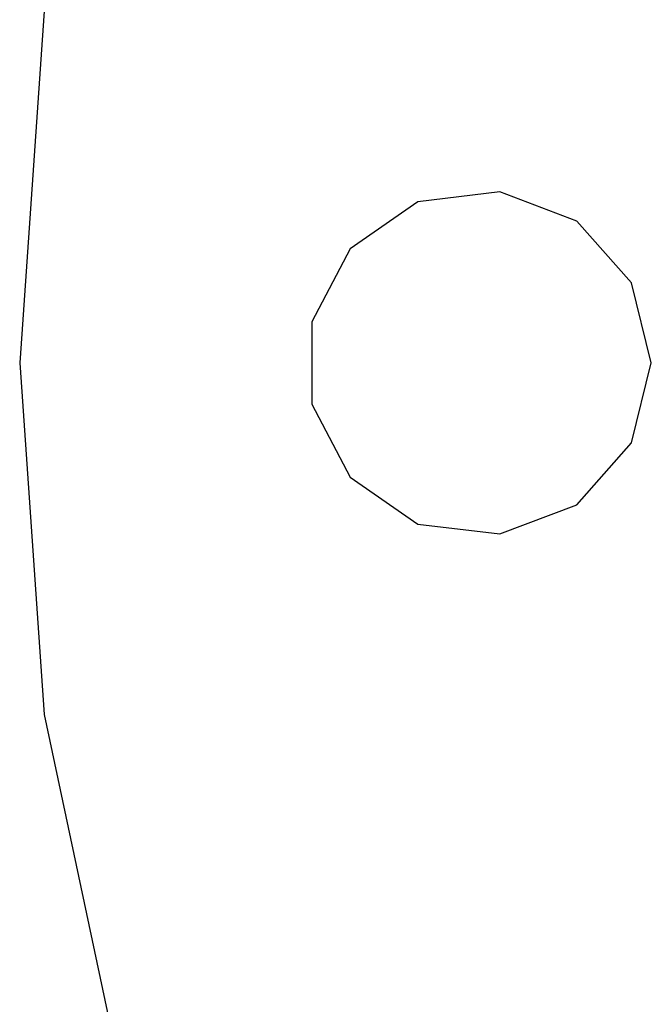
# Model space of a CAD drawing. Extents: x -3.7 to 7.5, y -5.6 to 5.6.
# Tile 7 of 15: x -2.5 to -1.4, y -1.1 to 0.6. Entities that reach past the tile are written whole.
import ezdxf

# ---------------------------------------------------------------- set-up
doc = ezdxf.new("R2010")
doc.units = 0
doc.header["$LTSCALE"] = 2.54
doc.layers.get('0').update_dxf_attribs({"color": 13, "linetype": 'CONTINUOUS'})

# ---------------------------------------------------------------- blocks, each defined once
blk = doc.blocks.new('Z_O_ENIE_LID_ROUND_LED_15W')
at = {"color": 0}
for p, q in [((1.2988, 0.6124, 2.138), (1.256, 0, 2.138)), ((1.2988, 0.6124, 0.038), (1.256, 0, 0.038)), ((1.2988, 0.6124, 2.138), (1.256, 0, 2.138)), ((1.2988, 0.6124, 0.038), (1.256, 0, 0.038)), ((2.0922, 0.2978, 0.038), (1.9496, 0.2805, 0.038)), ((2.0922, 0.2978, 0.038), (1.9496, 0.2805, 0.038)), ((2.0922, 0.2978, 0.338), (1.9496, 0.2805, 0.338)), ((2.0922, 0.2978, 0.338), (1.9496, 0.2805, 0.338)), ((2.2264, 0.2469, 0.038), (2.0922, 0.2978, 0.038)), ((2.0922, 0.2978, 0.038), (2.0922, 0.2978, 0.338)), ((2.0922, 0.2978, 0.038), (2.0922, 0.2978, 0.338)), ((2.2264, 0.2469, 0.038), (2.0922, 0.2978, 0.038)), ((2.2264, 0.2469, 0.338), (2.0922, 0.2978, 0.338)), ((2.2264, 0.2469, 0.338), (2.0922, 0.2978, 0.338)), ((1.9496, 0.2805, 0.038), (1.8314, 0.1989, 0.038)), ((1.9496, 0.2805, 0.038), (1.8314, 0.1989, 0.038)), ((1.9496, 0.2805, 0.338), (1.8314, 0.1989, 0.338)), ((1.9496, 0.2805, 0.338), (1.8314, 0.1989, 0.338)), ((1.9496, 0.2805, 0.038), (1.9496, 0.2805, 0.338)), ((1.9496, 0.2805, 0.038), (1.9496, 0.2805, 0.338)), ((2.3216, 0.1394, 0.038), (2.2264, 0.2469, 0.038)), ((2.2264, 0.2469, 0.038), (2.2264, 0.2469, 0.338)), ((2.2264, 0.2469, 0.038), (2.2264, 0.2469, 0.338)), ((2.3216, 0.1394, 0.038), (2.2264, 0.2469, 0.038)), ((2.3216, 0.1394, 0.338), (2.2264, 0.2469, 0.338)), ((2.3216, 0.1394, 0.338), (2.2264, 0.2469, 0.338)), ((1.8314, 0.1989, 0.038), (1.7647, 0.0718, 0.038)), ((1.8314, 0.1989, 0.038), (1.7647, 0.0718, 0.038)), ((1.8314, 0.1989, 0.338), (1.7647, 0.0718, 0.338)), ((1.8314, 0.1989, 0.338), (1.7647, 0.0718, 0.338)), ((1.8314, 0.1989, 0.038), (1.8314, 0.1989, 0.338)), ((1.8314, 0.1989, 0.038), (1.8314, 0.1989, 0.338)), ((2.356, 0, 0.038), (2.3216, 0.1394, 0.038)), ((2.3216, 0.1394, 0.038), (2.3216, 0.1394, 0.338)), ((2.3216, 0.1394, 0.038), (2.3216, 0.1394, 0.338)), ((2.356, 0, 0.038), (2.3216, 0.1394, 0.038)), ((2.356, 0, 0.338), (2.3216, 0.1394, 0.338)), ((2.356, 0, 0.338), (2.3216, 0.1394, 0.338)), ((1.7647, 0.0718, 0.038), (1.7647, -0.0718, 0.038)), ((1.7647, 0.0718, 0.038), (1.7647, -0.0718, 0.038)), ((1.7647, 0.0718, 0.038), (1.7647, 0.0718, 0.338)), ((1.7647, 0.0718, 0.338), (1.7647, -0.0718, 0.338)), ((1.7647, 0.0718, 0.038), (1.7647, 0.0718, 0.338)), ((1.7647, 0.0718, 0.338), (1.7647, -0.0718, 0.338)), ((1.256, 0, 2.138), (1.2988, -0.6124, 2.138)), ((1.256, 0, 0.038), (1.256, 0, 2.138)), ((1.256, 0, 0.038), (1.2988, -0.6124, 0.038)), ((1.256, 0, 2.138), (1.2988, -0.6124, 2.138)), ((1.256, 0, 0.038), (1.256, 0, 2.138)), ((1.256, 0, 0.038), (1.2988, -0.6124, 0.038)), ((2.3216, -0.1394, 0.038), (2.356, 0, 0.038)), ((2.3216, -0.1394, 0.038), (2.356, 0, 0.038)), ((2.3216, -0.1394, 0.338), (2.356, 0, 0.338)), ((2.3216, -0.1394, 0.338), (2.356, 0, 0.338)), ((2.356, 0, 0.338), (2.356, 0, 0.038)), ((2.356, 0, 0.338), (2.356, 0, 0.038)), ((1.7647, -0.0718, 0.038), (1.8314, -0.1989, 0.038)), ((1.7647, -0.0718, 0.038), (1.8314, -0.1989, 0.038)), ((1.7647, -0.0718, 0.038), (1.7647, -0.0718, 0.338)), ((1.7647, -0.0718, 0.338), (1.8314, -0.1989, 0.338)), ((1.7647, -0.0718, 0.038), (1.7647, -0.0718, 0.338)), ((1.7647, -0.0718, 0.338), (1.8314, -0.1989, 0.338)), ((2.2264, -0.2469, 0.038), (2.3216, -0.1394, 0.038)), ((2.2264, -0.2469, 0.038), (2.3216, -0.1394, 0.038)), ((2.2264, -0.2469, 0.338), (2.3216, -0.1394, 0.338)), ((2.2264, -0.2469, 0.338), (2.3216, -0.1394, 0.338)), ((2.3216, -0.1394, 0.038), (2.3216, -0.1394, 0.338)), ((2.3216, -0.1394, 0.038), (2.3216, -0.1394, 0.338)), ((1.8314, -0.1989, 0.038), (1.9496, -0.2805, 0.038)), ((1.8314, -0.1989, 0.038), (1.9496, -0.2805, 0.038)), ((1.8314, -0.1989, 0.038), (1.8314, -0.1989, 0.338)), ((1.8314, -0.1989, 0.338), (1.9496, -0.2805, 0.338)), ((1.8314, -0.1989, 0.038), (1.8314, -0.1989, 0.338)), ((1.8314, -0.1989, 0.338), (1.9496, -0.2805, 0.338)), ((2.0922, -0.2978, 0.038), (2.2264, -0.2469, 0.038)), ((2.0922, -0.2978, 0.038), (2.2264, -0.2469, 0.038)), ((2.0922, -0.2978, 0.338), (2.2264, -0.2469, 0.338)), ((2.0922, -0.2978, 0.338), (2.2264, -0.2469, 0.338)), ((2.2264, -0.2469, 0.038), (2.2264, -0.2469, 0.338)), ((2.2264, -0.2469, 0.038), (2.2264, -0.2469, 0.338)), ((1.9496, -0.2805, 0.038), (2.0922, -0.2978, 0.038)), ((1.9496, -0.2805, 0.038), (2.0922, -0.2978, 0.038)), ((1.9496, -0.2805, 0.038), (1.9496, -0.2805, 0.338)), ((1.9496, -0.2805, 0.338), (2.0922, -0.2978, 0.338)), ((1.9496, -0.2805, 0.038), (1.9496, -0.2805, 0.338)), ((1.9496, -0.2805, 0.338), (2.0922, -0.2978, 0.338)), ((2.0922, -0.2978, 0.038), (2.0922, -0.2978, 0.338)), ((2.0922, -0.2978, 0.038), (2.0922, -0.2978, 0.338)), ((1.2988, -0.6124, 2.138), (1.4264, -1.2128, 2.138)), ((1.2988, -0.6124, 0.038), (1.2988, -0.6124, 2.138)), ((1.2988, -0.6124, 0.038), (1.4264, -1.2128, 0.038)), ((1.2988, -0.6124, 2.138), (1.4264, -1.2128, 2.138)), ((1.2988, -0.6124, 0.038), (1.2988, -0.6124, 2.138)), ((1.2988, -0.6124, 0.038), (1.4264, -1.2128, 0.038))]:
    blk.add_line(p, q, dxfattribs=at)

msp = doc.modelspace()

# ---------------------------------------------------------------- block references
at = {"color": 0}
msp.add_blockref('Z_O_ENIE_LID_ROUND_LED_15W', (-3.8, 0), dxfattribs=at)

doc.saveas('drawing.dxf')
